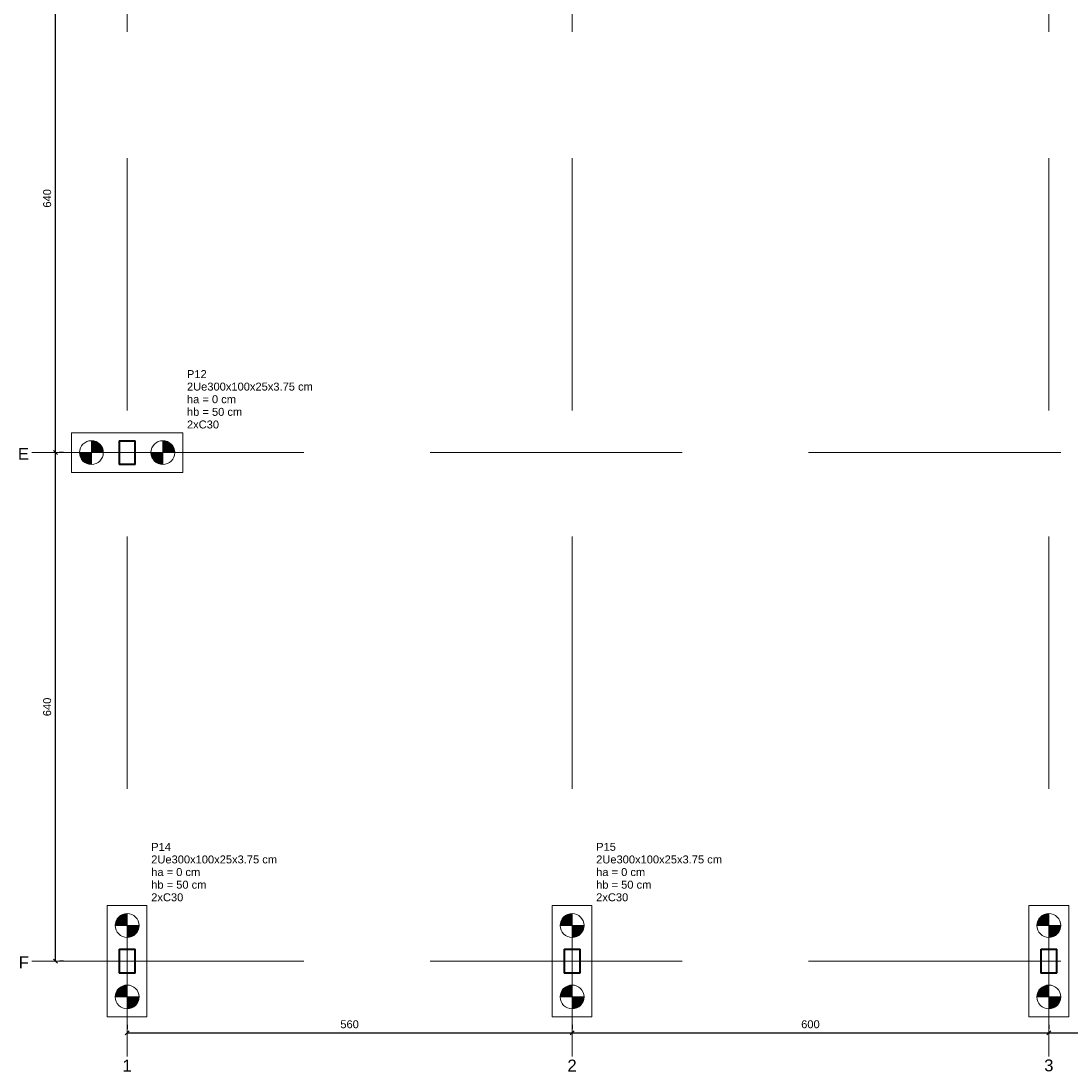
# Model space of a CAD drawing. Header units: millimetres. Extents: x 10789 to 19217, y 2620 to 5346.
# Tile 9 of 49: x 10933 to 10959, y 2840 to 2866. Entities that reach past the tile are written whole.
import ezdxf

# ---------------------------------------------------------------- set-up
doc = ezdxf.new("R2010")
doc.units = ezdxf.units.MM
doc.linetypes.add('DASHED2', pattern=[9.525, 6.35, -3.175])
doc.linetypes.add('DOT2', pattern=[3.175, 0, -3.175])
for name, color, linetype, lineweight in [('LC-Cotas', 4, 'Continuous', 5), ('LC-Eixos', 5, 'DASHED2', 5), ('LC-Estacas dos blocos', 252, 'Continuous', 5), ('LC-Hachuras dos pilares', 8, 'Continuous', 5), ('LC-Seção das fundações', 7, 'Continuous', 5), ('LC-Seção dos pilares', 4, 'Continuous', 30), ('LC-Textos', 7, 'Continuous', 20)]:
    doc.layers.add(name, color=color, linetype=linetype, lineweight=lineweight)
doc.styles.add('Arial', font='arial.ttf')
doc.styles.get("Standard").update_dxf_attribs({"font": 'arial.ttf'})
doc.dimstyles.new('UM_50.000000', dxfattribs={"dimtxt": 0.18, "dimasz": 0.2, "dimexe": 0.2, "dimexo": 0.5, "dimgap": 0, "dimtad": 1, "dimtih": 1, "dimtoh": 1, "dimlfac": 50, "dimzin": 0, "dimdsep": 46, "dimtxsty": 'Standard', "dimcen": 0.09, "dimdle": 0.2, "dimclrd": 256, "dimclre": 256, "dimclrt": 7, "dimazin": 0, "dimtfac": 1, "dimtofl": 0, "dimtmove": 0, "dimatfit": 3, "dimfxl": 1, "dimtolj": 1, "dimtzin": 0, "dimarcsym": 0})
pattern_1 = [(135, (10935.19719, 2842.63501), (-0.08838835, -0.08838835), [])]

# ---------------------------------------------------------------- blocks, each defined once
blk = doc.blocks.new('_Oblique')
at = {"color": 0, "linetype": 'ByBlock', "lineweight": -2}
blk.add_line((-0.5, -0.5), (0.5, 0.5), dxfattribs=at)
blk = doc.blocks.new('*D34')
at = {"layer": 'Defpoints', "color": 0, "transparency": 16777216}
for p in [(10933.397, 2855.435), (10933.397, 2855.435), (10933.397, 2842.635)]:
    blk.add_point(p, dxfattribs=at)
at = {"layer": 'LC-Cotas', "lineweight": -2, "transparency": 16777216}
for p, q in [((10933.397, 2842.625), (10933.397, 2855.445)), ((10933.597, 2855.435), (10933.497, 2855.435)), ((10933.597, 2842.635), (10933.497, 2842.635))]:
    blk.add_line(p, q, dxfattribs=at)
at = {"layer": 'LC-Cotas', "lineweight": -2, "transparency": 16777216, "xscale": 0.1, "yscale": 0.1, "zscale": 0.1}
for p, rotation in [((10933.397, 2855.435), 90), ((10933.397, 2842.635), 270)]:
    blk.add_blockref('_Oblique', p, dxfattribs=dict(at, rotation=rotation))
at = {"layer": 'LC-Cotas', "color": 7, "transparency": 16777216, "insert": (10933.185, 2849.035), "char_height": 0.2, "attachment_point": 5, "rotation": 90, "style": 'Arial'}
blk.add_mtext('\\A1;640', dxfattribs=at)
blk = doc.blocks.new('*D35')
at = {"layer": 'Defpoints', "color": 0, "transparency": 16777216}
for p in [(10933.397, 2868.235), (10933.397, 2868.235), (10933.397, 2855.435)]:
    blk.add_point(p, dxfattribs=at)
at = {"layer": 'LC-Cotas', "lineweight": -2, "transparency": 16777216}
for p, q in [((10933.397, 2855.425), (10933.397, 2868.245)), ((10933.597, 2868.235), (10933.497, 2868.235)), ((10933.597, 2855.435), (10933.497, 2855.435))]:
    blk.add_line(p, q, dxfattribs=at)
at = {"layer": 'LC-Cotas', "lineweight": -2, "transparency": 16777216, "xscale": 0.1, "yscale": 0.1, "zscale": 0.1}
for p, rotation in [((10933.397, 2868.235), 90), ((10933.397, 2855.435), 270)]:
    blk.add_blockref('_Oblique', p, dxfattribs=dict(at, rotation=rotation))
at = {"layer": 'LC-Cotas', "color": 7, "transparency": 16777216, "insert": (10933.185, 2861.835), "char_height": 0.2, "attachment_point": 5, "rotation": 90, "style": 'Arial'}
blk.add_mtext('\\A1;640', dxfattribs=at)
blk = doc.blocks.new('*D39')
at = {"layer": 'Defpoints', "color": 0, "transparency": 16777216}
for p in [(10935.197, 2840.835), (10946.397, 2840.835), (10946.397, 2840.835)]:
    blk.add_point(p, dxfattribs=at)
at = {"layer": 'LC-Cotas', "lineweight": -2, "transparency": 16777216}
for p, q in [((10935.197, 2841.035), (10935.197, 2840.935)), ((10946.397, 2841.035), (10946.397, 2840.935)), ((10935.187, 2840.835), (10946.407, 2840.835))]:
    blk.add_line(p, q, dxfattribs=at)
at = {"layer": 'LC-Cotas', "lineweight": -2, "transparency": 16777216, "xscale": 0.1, "yscale": 0.1, "zscale": 0.1, "rotation": 180}
blk.add_blockref('_Oblique', (10935.197, 2840.835), dxfattribs=at)
at = {"layer": 'LC-Cotas', "lineweight": -2, "transparency": 16777216, "xscale": 0.1, "yscale": 0.1, "zscale": 0.1}
blk.add_blockref('_Oblique', (10946.397, 2840.835), dxfattribs=at)
at = {"layer": 'LC-Cotas', "color": 7, "transparency": 16777216, "insert": (10940.797, 2841.047), "char_height": 0.2, "attachment_point": 5, "rotation": 0.0057, "style": 'Arial'}
blk.add_mtext('\\A1;560', dxfattribs=at)
blk = doc.blocks.new('*D40')
at = {"layer": 'Defpoints', "color": 0, "transparency": 16777216}
for p in [(10946.397, 2840.835), (10958.397, 2840.835), (10958.397, 2840.835)]:
    blk.add_point(p, dxfattribs=at)
at = {"layer": 'LC-Cotas', "lineweight": -2, "transparency": 16777216}
for p, q in [((10946.397, 2841.035), (10946.397, 2840.935)), ((10958.397, 2841.035), (10958.397, 2840.935)), ((10946.387, 2840.835), (10958.407, 2840.835))]:
    blk.add_line(p, q, dxfattribs=at)
at = {"layer": 'LC-Cotas', "lineweight": -2, "transparency": 16777216, "xscale": 0.1, "yscale": 0.1, "zscale": 0.1, "rotation": 180}
blk.add_blockref('_Oblique', (10946.397, 2840.835), dxfattribs=at)
at = {"layer": 'LC-Cotas', "lineweight": -2, "transparency": 16777216, "xscale": 0.1, "yscale": 0.1, "zscale": 0.1}
blk.add_blockref('_Oblique', (10958.397, 2840.835), dxfattribs=at)
at = {"layer": 'LC-Cotas', "color": 7, "transparency": 16777216, "insert": (10952.397, 2841.047), "char_height": 0.2, "attachment_point": 5, "rotation": 0.0057, "style": 'Arial'}
blk.add_mtext('\\A1;600', dxfattribs=at)
blk = doc.blocks.new('*D41')
at = {"layer": 'Defpoints', "color": 0, "transparency": 16777216}
for p in [(10958.397, 2840.835), (10970.397, 2840.835), (10970.397, 2840.835)]:
    blk.add_point(p, dxfattribs=at)
at = {"layer": 'LC-Cotas', "lineweight": -2, "transparency": 16777216}
for p, q in [((10958.397, 2841.035), (10958.397, 2840.935)), ((10970.397, 2841.035), (10970.397, 2840.935)), ((10958.387, 2840.835), (10970.407, 2840.835))]:
    blk.add_line(p, q, dxfattribs=at)
at = {"layer": 'LC-Cotas', "lineweight": -2, "transparency": 16777216, "xscale": 0.1, "yscale": 0.1, "zscale": 0.1, "rotation": 180}
blk.add_blockref('_Oblique', (10958.397, 2840.835), dxfattribs=at)
at = {"layer": 'LC-Cotas', "lineweight": -2, "transparency": 16777216, "xscale": 0.1, "yscale": 0.1, "zscale": 0.1}
blk.add_blockref('_Oblique', (10970.397, 2840.835), dxfattribs=at)
at = {"layer": 'LC-Cotas', "color": 7, "transparency": 16777216, "insert": (10964.397, 2841.047), "char_height": 0.2, "attachment_point": 5, "rotation": 0.0057, "style": 'Arial'}
blk.add_mtext('\\A1;600', dxfattribs=at)

msp = doc.modelspace()

# ---------------------------------------------------------------- hatches: boundary and pattern name
at = {"layer": 'LC-Estacas dos blocos', "linetype": 'Continuous'}
for points in [[(10934.58696, 2855.51266), (10934.55699, 2855.58501), (10934.50932, 2855.64715), (10934.44719, 2855.69482), (10934.37483, 2855.72479), (10934.29719, 2855.73501), (10934.29719, 2855.43501), (10934.59719, 2855.43501), (10934.58696, 2855.51266)], [(10936.38696, 2855.51266), (10936.35699, 2855.58501), (10936.30932, 2855.64715), (10936.24719, 2855.69482), (10936.17483, 2855.72479), (10936.09719, 2855.73501), (10936.09719, 2855.43501), (10936.39719, 2855.43501), (10936.38696, 2855.51266)], [(10934.21954, 2855.14524), (10934.29719, 2855.13501), (10934.29719, 2855.43501), (10933.99719, 2855.43501), (10934.00741, 2855.35737), (10934.03738, 2855.28501), (10934.08505, 2855.22288), (10934.14719, 2855.17521), (10934.21954, 2855.14524)], [(10936.01954, 2855.14524), (10936.09719, 2855.13501), (10936.09719, 2855.43501), (10935.79719, 2855.43501), (10935.80741, 2855.35737), (10935.83738, 2855.28501), (10935.88505, 2855.22288), (10935.94719, 2855.17521), (10936.01954, 2855.14524)], [(10934.89719, 2843.53501), (10935.19719, 2843.53501), (10935.19719, 2843.83501), (10935.11954, 2843.82479), (10935.04719, 2843.79482), (10934.98505, 2843.74715), (10934.93738, 2843.68501), (10934.90741, 2843.61266), (10934.89719, 2843.53501)], [(10946.09719, 2843.53501), (10946.39719, 2843.53501), (10946.39719, 2843.83501), (10946.31954, 2843.82479), (10946.24719, 2843.79482), (10946.18505, 2843.74715), (10946.13738, 2843.68501), (10946.10741, 2843.61266), (10946.09719, 2843.53501)], [(10958.09719, 2843.53501), (10958.39719, 2843.53501), (10958.39719, 2843.83501), (10958.31954, 2843.82479), (10958.24719, 2843.79482), (10958.18505, 2843.74715), (10958.13738, 2843.68501), (10958.10741, 2843.61266), (10958.09719, 2843.53501)], [(10935.34719, 2843.27521), (10935.40932, 2843.32288), (10935.45699, 2843.38501), (10935.48696, 2843.45737), (10935.49719, 2843.53501), (10935.19719, 2843.53501), (10935.19719, 2843.23501), (10935.27483, 2843.24524), (10935.34719, 2843.27521)], [(10946.54719, 2843.27521), (10946.60932, 2843.32288), (10946.65699, 2843.38501), (10946.68696, 2843.45737), (10946.69719, 2843.53501), (10946.39719, 2843.53501), (10946.39719, 2843.23501), (10946.47483, 2843.24524), (10946.54719, 2843.27521)], [(10958.60932, 2843.32288), (10958.65699, 2843.38501), (10958.68696, 2843.45737), (10958.69719, 2843.53501), (10958.39719, 2843.53501), (10958.39719, 2843.23501), (10958.47483, 2843.24524), (10958.54719, 2843.27521), (10958.60932, 2843.32288)], [(10934.89719, 2841.73501), (10935.19719, 2841.73501), (10935.19719, 2842.03501), (10935.11954, 2842.02479), (10935.04719, 2841.99482), (10934.98505, 2841.94715), (10934.93738, 2841.88501), (10934.90741, 2841.81266), (10934.89719, 2841.73501)], [(10946.09719, 2841.73501), (10946.39719, 2841.73501), (10946.39719, 2842.03501), (10946.31954, 2842.02479), (10946.24719, 2841.99482), (10946.18505, 2841.94715), (10946.13738, 2841.88501), (10946.10741, 2841.81266), (10946.09719, 2841.73501)], [(10958.09719, 2841.73501), (10958.39719, 2841.73501), (10958.39719, 2842.03501), (10958.31954, 2842.02479), (10958.24719, 2841.99482), (10958.18505, 2841.94715), (10958.13738, 2841.88501), (10958.10741, 2841.81266), (10958.09719, 2841.73501)], [(10935.34719, 2841.47521), (10935.40932, 2841.52288), (10935.45699, 2841.58501), (10935.48696, 2841.65737), (10935.49719, 2841.73501), (10935.19719, 2841.73501), (10935.19719, 2841.43501), (10935.27483, 2841.44524), (10935.34719, 2841.47521)], [(10946.54719, 2841.47521), (10946.60932, 2841.52288), (10946.65699, 2841.58501), (10946.68696, 2841.65737), (10946.69719, 2841.73501), (10946.39719, 2841.73501), (10946.39719, 2841.43501), (10946.47483, 2841.44524), (10946.54719, 2841.47521)], [(10958.60932, 2841.52288), (10958.65699, 2841.58501), (10958.68696, 2841.65737), (10958.69719, 2841.73501), (10958.39719, 2841.73501), (10958.39719, 2841.43501), (10958.47483, 2841.44524), (10958.54719, 2841.47521), (10958.60932, 2841.52288)]]:
    msp.add_hatch(color=256, dxfattribs=at).paths.add_polyline_path(points)
at = {"layer": 'LC-Hachuras dos pilares', "linetype": 'Continuous'}
h = msp.add_hatch(dxfattribs=at)
h.set_pattern_fill('ANSI31', color=256, angle=90, style=0)
h.set_pattern_definition(pattern_1)
h.paths.add_polyline_path([(10935.38969, 2855.73501), (10935.39086, 2855.73492), (10935.392, 2855.73465), (10935.39309, 2855.7342), (10935.39409, 2855.73358), (10935.39499, 2855.73282), (10935.39575, 2855.73192), (10935.39637, 2855.73092), (10935.39682, 2855.72983), (10935.39709, 2855.72869), (10935.39719, 2855.72751), (10935.39719, 2855.14251), (10935.39709, 2855.14134), (10935.39682, 2855.1402), (10935.39637, 2855.13911), (10935.39575, 2855.1381), (10935.39499, 2855.13721), (10935.39409, 2855.13645), (10935.39309, 2855.13583), (10935.392, 2855.13538), (10935.39086, 2855.13511), (10935.38969, 2855.13501), (10935.00469, 2855.13501), (10935.00351, 2855.13511), (10935.00237, 2855.13538), (10935.00128, 2855.13583), (10935.00028, 2855.13645), (10934.99938, 2855.13721), (10934.99862, 2855.1381), (10934.998, 2855.13911), (10934.99755, 2855.1402), (10934.99728, 2855.14134), (10934.99719, 2855.14251), (10934.99719, 2855.72751), (10934.99728, 2855.72869), (10934.99755, 2855.72983), (10934.998, 2855.73092), (10934.99862, 2855.73192), (10934.99938, 2855.73282), (10935.00028, 2855.73358), (10935.00128, 2855.7342), (10935.00237, 2855.73465), (10935.00351, 2855.73492), (10935.00469, 2855.73501), (10935.38969, 2855.73501)])
h.paths.add_polyline_path([(10935.38219, 2855.72751), (10935.38336, 2855.72742), (10935.3845, 2855.72715), (10935.38559, 2855.7267), (10935.38659, 2855.72608), (10935.38749, 2855.72532), (10935.38825, 2855.72442), (10935.38887, 2855.72342), (10935.38932, 2855.72233), (10935.38959, 2855.72119), (10935.38969, 2855.72001), (10935.38969, 2855.15001), (10935.38959, 2855.14884), (10935.38932, 2855.1477), (10935.38887, 2855.14661), (10935.38825, 2855.1456), (10935.38749, 2855.14471), (10935.38659, 2855.14395), (10935.38559, 2855.14333), (10935.3845, 2855.14288), (10935.38336, 2855.14261), (10935.38219, 2855.14251), (10935.01219, 2855.14251), (10935.01101, 2855.14261), (10935.00987, 2855.14288), (10935.00878, 2855.14333), (10935.00778, 2855.14395), (10935.00688, 2855.14471), (10935.00612, 2855.1456), (10935.0055, 2855.14661), (10935.00505, 2855.1477), (10935.00478, 2855.14884), (10935.00469, 2855.15001), (10935.00469, 2855.72001), (10935.00478, 2855.72119), (10935.00505, 2855.72233), (10935.0055, 2855.72342), (10935.00612, 2855.72442), (10935.00688, 2855.72532), (10935.00778, 2855.72608), (10935.00878, 2855.7267), (10935.00987, 2855.72715), (10935.01101, 2855.72742), (10935.01219, 2855.72751), (10935.38219, 2855.72751)], flags=0)
h = msp.add_hatch(dxfattribs=at)
h.set_pattern_fill('ANSI31', color=256, angle=90, style=0)
h.set_pattern_definition(pattern_1)
h.paths.add_polyline_path([(10935.38969, 2842.93501), (10935.39086, 2842.93492), (10935.392, 2842.93465), (10935.39309, 2842.9342), (10935.39409, 2842.93358), (10935.39499, 2842.93282), (10935.39575, 2842.93192), (10935.39637, 2842.93092), (10935.39682, 2842.92983), (10935.39709, 2842.92869), (10935.39719, 2842.92751), (10935.39719, 2842.34251), (10935.39709, 2842.34134), (10935.39682, 2842.3402), (10935.39637, 2842.33911), (10935.39575, 2842.3381), (10935.39499, 2842.33721), (10935.39409, 2842.33645), (10935.39309, 2842.33583), (10935.392, 2842.33538), (10935.39086, 2842.33511), (10935.38969, 2842.33501), (10935.00469, 2842.33501), (10935.00351, 2842.33511), (10935.00237, 2842.33538), (10935.00128, 2842.33583), (10935.00028, 2842.33645), (10934.99938, 2842.33721), (10934.99862, 2842.3381), (10934.998, 2842.33911), (10934.99755, 2842.3402), (10934.99728, 2842.34134), (10934.99719, 2842.34251), (10934.99719, 2842.92751), (10934.99728, 2842.92869), (10934.99755, 2842.92983), (10934.998, 2842.93092), (10934.99862, 2842.93192), (10934.99938, 2842.93282), (10935.00028, 2842.93358), (10935.00128, 2842.9342), (10935.00237, 2842.93465), (10935.00351, 2842.93492), (10935.00469, 2842.93501), (10935.38969, 2842.93501)])
h.paths.add_polyline_path([(10935.38219, 2842.92751), (10935.38336, 2842.92742), (10935.3845, 2842.92715), (10935.38559, 2842.9267), (10935.38659, 2842.92608), (10935.38749, 2842.92532), (10935.38825, 2842.92442), (10935.38887, 2842.92342), (10935.38932, 2842.92233), (10935.38959, 2842.92119), (10935.38969, 2842.92001), (10935.38969, 2842.35001), (10935.38959, 2842.34884), (10935.38932, 2842.3477), (10935.38887, 2842.34661), (10935.38825, 2842.3456), (10935.38749, 2842.34471), (10935.38659, 2842.34395), (10935.38559, 2842.34333), (10935.3845, 2842.34288), (10935.38336, 2842.34261), (10935.38219, 2842.34251), (10935.01219, 2842.34251), (10935.01101, 2842.34261), (10935.00987, 2842.34288), (10935.00878, 2842.34333), (10935.00778, 2842.34395), (10935.00688, 2842.34471), (10935.00612, 2842.3456), (10935.0055, 2842.34661), (10935.00505, 2842.3477), (10935.00478, 2842.34884), (10935.00469, 2842.35001), (10935.00469, 2842.92001), (10935.00478, 2842.92119), (10935.00505, 2842.92233), (10935.0055, 2842.92342), (10935.00612, 2842.92442), (10935.00688, 2842.92532), (10935.00778, 2842.92608), (10935.00878, 2842.9267), (10935.00987, 2842.92715), (10935.01101, 2842.92742), (10935.01219, 2842.92751), (10935.38219, 2842.92751)], flags=0)
h = msp.add_hatch(dxfattribs=at)
h.set_pattern_fill('ANSI31', color=256, angle=90, style=0)
h.set_pattern_definition(pattern_1)
h.paths.add_polyline_path([(10946.58969, 2842.93501), (10946.59086, 2842.93492), (10946.592, 2842.93465), (10946.59309, 2842.9342), (10946.59409, 2842.93358), (10946.59499, 2842.93282), (10946.59575, 2842.93192), (10946.59637, 2842.93092), (10946.59682, 2842.92983), (10946.59709, 2842.92869), (10946.59719, 2842.92751), (10946.59719, 2842.34251), (10946.59709, 2842.34134), (10946.59682, 2842.3402), (10946.59637, 2842.33911), (10946.59575, 2842.3381), (10946.59499, 2842.33721), (10946.59409, 2842.33645), (10946.59309, 2842.33583), (10946.592, 2842.33538), (10946.59086, 2842.33511), (10946.58969, 2842.33501), (10946.20469, 2842.33501), (10946.20351, 2842.33511), (10946.20237, 2842.33538), (10946.20128, 2842.33583), (10946.20028, 2842.33645), (10946.19938, 2842.33721), (10946.19862, 2842.3381), (10946.198, 2842.33911), (10946.19755, 2842.3402), (10946.19728, 2842.34134), (10946.19719, 2842.34251), (10946.19719, 2842.92751), (10946.19728, 2842.92869), (10946.19755, 2842.92983), (10946.198, 2842.93092), (10946.19862, 2842.93192), (10946.19938, 2842.93282), (10946.20028, 2842.93358), (10946.20128, 2842.9342), (10946.20237, 2842.93465), (10946.20351, 2842.93492), (10946.20469, 2842.93501), (10946.58969, 2842.93501)])
h.paths.add_polyline_path([(10946.58219, 2842.92751), (10946.58336, 2842.92742), (10946.5845, 2842.92715), (10946.58559, 2842.9267), (10946.58659, 2842.92608), (10946.58749, 2842.92532), (10946.58825, 2842.92442), (10946.58887, 2842.92342), (10946.58932, 2842.92233), (10946.58959, 2842.92119), (10946.58969, 2842.92001), (10946.58969, 2842.35001), (10946.58959, 2842.34884), (10946.58932, 2842.3477), (10946.58887, 2842.34661), (10946.58825, 2842.3456), (10946.58749, 2842.34471), (10946.58659, 2842.34395), (10946.58559, 2842.34333), (10946.5845, 2842.34288), (10946.58336, 2842.34261), (10946.58219, 2842.34251), (10946.21219, 2842.34251), (10946.21101, 2842.34261), (10946.20987, 2842.34288), (10946.20878, 2842.34333), (10946.20778, 2842.34395), (10946.20688, 2842.34471), (10946.20612, 2842.3456), (10946.2055, 2842.34661), (10946.20505, 2842.3477), (10946.20478, 2842.34884), (10946.20469, 2842.35001), (10946.20469, 2842.92001), (10946.20478, 2842.92119), (10946.20505, 2842.92233), (10946.2055, 2842.92342), (10946.20612, 2842.92442), (10946.20688, 2842.92532), (10946.20778, 2842.92608), (10946.20878, 2842.9267), (10946.20987, 2842.92715), (10946.21101, 2842.92742), (10946.21219, 2842.92751), (10946.58219, 2842.92751)], flags=0)
h = msp.add_hatch(dxfattribs=at)
h.set_pattern_fill('ANSI31', color=256, angle=90, style=0)
h.set_pattern_definition(pattern_1)
h.paths.add_polyline_path([(10958.58969, 2842.93501), (10958.59086, 2842.93492), (10958.592, 2842.93465), (10958.59309, 2842.9342), (10958.59409, 2842.93358), (10958.59499, 2842.93282), (10958.59575, 2842.93192), (10958.59637, 2842.93092), (10958.59682, 2842.92983), (10958.59709, 2842.92869), (10958.59719, 2842.92751), (10958.59719, 2842.34251), (10958.59709, 2842.34134), (10958.59682, 2842.3402), (10958.59637, 2842.33911), (10958.59575, 2842.3381), (10958.59499, 2842.33721), (10958.59409, 2842.33645), (10958.59309, 2842.33583), (10958.592, 2842.33538), (10958.59086, 2842.33511), (10958.58969, 2842.33501), (10958.20469, 2842.33501), (10958.20351, 2842.33511), (10958.20237, 2842.33538), (10958.20128, 2842.33583), (10958.20028, 2842.33645), (10958.19938, 2842.33721), (10958.19862, 2842.3381), (10958.198, 2842.33911), (10958.19755, 2842.3402), (10958.19728, 2842.34134), (10958.19719, 2842.34251), (10958.19719, 2842.92751), (10958.19728, 2842.92869), (10958.19755, 2842.92983), (10958.198, 2842.93092), (10958.19862, 2842.93192), (10958.19938, 2842.93282), (10958.20028, 2842.93358), (10958.20128, 2842.9342), (10958.20237, 2842.93465), (10958.20351, 2842.93492), (10958.20469, 2842.93501), (10958.58969, 2842.93501)])
h.paths.add_polyline_path([(10958.58219, 2842.92751), (10958.58336, 2842.92742), (10958.5845, 2842.92715), (10958.58559, 2842.9267), (10958.58659, 2842.92608), (10958.58749, 2842.92532), (10958.58825, 2842.92442), (10958.58887, 2842.92342), (10958.58932, 2842.92233), (10958.58959, 2842.92119), (10958.58969, 2842.92001), (10958.58969, 2842.35001), (10958.58959, 2842.34884), (10958.58932, 2842.3477), (10958.58887, 2842.34661), (10958.58825, 2842.3456), (10958.58749, 2842.34471), (10958.58659, 2842.34395), (10958.58559, 2842.34333), (10958.5845, 2842.34288), (10958.58336, 2842.34261), (10958.58219, 2842.34251), (10958.21219, 2842.34251), (10958.21101, 2842.34261), (10958.20987, 2842.34288), (10958.20878, 2842.34333), (10958.20778, 2842.34395), (10958.20688, 2842.34471), (10958.20612, 2842.3456), (10958.2055, 2842.34661), (10958.20505, 2842.3477), (10958.20478, 2842.34884), (10958.20469, 2842.35001), (10958.20469, 2842.92001), (10958.20478, 2842.92119), (10958.20505, 2842.92233), (10958.2055, 2842.92342), (10958.20612, 2842.92442), (10958.20688, 2842.92532), (10958.20778, 2842.92608), (10958.20878, 2842.9267), (10958.20987, 2842.92715), (10958.21101, 2842.92742), (10958.21219, 2842.92751), (10958.58219, 2842.92751)], flags=0)

# ---------------------------------------------------------------- linework, layer by layer
at = {"layer": 'LC-Eixos'}
for p, q in [((10935.19719, 2891.42351), (10935.19719, 2840.73501)), ((10946.39719, 2891.42351), (10946.39719, 2840.73501)), ((10958.39719, 2891.42351), (10958.39719, 2840.73501)), ((10932.79719, 2855.43501), (10933.29719, 2855.43501)), ((10933.29719, 2855.43501), (10986.96721, 2855.43501)), ((10932.79719, 2842.63501), (10933.29719, 2842.63501)), ((10933.29719, 2842.63501), (10986.96721, 2842.63501)), ((10935.19719, 2840.23501), (10935.19719, 2840.73501)), ((10946.39719, 2840.23501), (10946.39719, 2840.73501)), ((10958.39719, 2840.23501), (10958.39719, 2840.73501))]:
    msp.add_line(p, q, dxfattribs=at)
at = {"layer": 'LC-Estacas dos blocos'}
for p, q in [((10934.29719, 2855.13501), (10934.29719, 2855.73501)), ((10936.09719, 2855.13501), (10936.09719, 2855.73501)), ((10933.99719, 2855.43501), (10934.59719, 2855.43501)), ((10935.79719, 2855.43501), (10936.39719, 2855.43501)), ((10935.19719, 2843.23501), (10935.19719, 2843.83501)), ((10946.39719, 2843.23501), (10946.39719, 2843.83501)), ((10958.39719, 2843.23501), (10958.39719, 2843.83501)), ((10935.49719, 2843.53501), (10934.89719, 2843.53501)), ((10946.69719, 2843.53501), (10946.09719, 2843.53501)), ((10958.69719, 2843.53501), (10958.09719, 2843.53501)), ((10935.19719, 2841.43501), (10935.19719, 2842.03501)), ((10946.39719, 2841.43501), (10946.39719, 2842.03501)), ((10958.39719, 2841.43501), (10958.39719, 2842.03501)), ((10935.49719, 2841.73501), (10934.89719, 2841.73501)), ((10946.69719, 2841.73501), (10946.09719, 2841.73501)), ((10958.69719, 2841.73501), (10958.09719, 2841.73501))]:
    msp.add_line(p, q, dxfattribs=at)
for centre in [(10934.29719, 2855.43501), (10936.09719, 2855.43501), (10935.19719, 2843.53501), (10946.39719, 2843.53501), (10958.39719, 2843.53501), (10935.19719, 2841.73501), (10946.39719, 2841.73501), (10958.39719, 2841.73501)]:
    msp.add_circle(centre, 0.3, dxfattribs=at)
at = {"layer": 'LC-Seção das fundações'}
for points in [[(10933.79719, 2855.93501), (10933.79719, 2854.93501), (10936.59719, 2854.93501), (10936.59719, 2855.93501), (10933.79719, 2855.93501)], [(10934.69719, 2841.23501), (10935.69719, 2841.23501), (10935.69719, 2844.03501), (10934.69719, 2844.03501), (10934.69719, 2841.23501)], [(10945.89719, 2841.23501), (10946.89719, 2841.23501), (10946.89719, 2844.03501), (10945.89719, 2844.03501), (10945.89719, 2841.23501)], [(10957.89719, 2841.23501), (10958.89719, 2841.23501), (10958.89719, 2844.03501), (10957.89719, 2844.03501), (10957.89719, 2841.23501)]]:
    msp.add_lwpolyline(points, close=True, dxfattribs=at)
at = {"layer": 'LC-Seção dos pilares'}
for points in [[(10935.38969, 2855.73501), (10935.39086, 2855.73492), (10935.392, 2855.73465), (10935.39309, 2855.7342), (10935.39409, 2855.73358), (10935.39499, 2855.73282), (10935.39575, 2855.73192), (10935.39637, 2855.73092), (10935.39682, 2855.72983), (10935.39709, 2855.72869), (10935.39719, 2855.72751), (10935.39719, 2855.14251), (10935.39709, 2855.14134), (10935.39682, 2855.1402), (10935.39637, 2855.13911), (10935.39575, 2855.1381), (10935.39499, 2855.13721), (10935.39409, 2855.13645), (10935.39309, 2855.13583), (10935.392, 2855.13538), (10935.39086, 2855.13511), (10935.38969, 2855.13501), (10935.00469, 2855.13501), (10935.00351, 2855.13511), (10935.00237, 2855.13538), (10935.00128, 2855.13583), (10935.00028, 2855.13645), (10934.99938, 2855.13721), (10934.99862, 2855.1381), (10934.998, 2855.13911), (10934.99755, 2855.1402), (10934.99728, 2855.14134), (10934.99719, 2855.14251), (10934.99719, 2855.72751), (10934.99728, 2855.72869), (10934.99755, 2855.72983), (10934.998, 2855.73092), (10934.99862, 2855.73192), (10934.99938, 2855.73282), (10935.00028, 2855.73358), (10935.00128, 2855.7342), (10935.00237, 2855.73465), (10935.00351, 2855.73492), (10935.00469, 2855.73501), (10935.38969, 2855.73501)], [(10935.38219, 2855.72751), (10935.38336, 2855.72742), (10935.3845, 2855.72715), (10935.38559, 2855.7267), (10935.38659, 2855.72608), (10935.38749, 2855.72532), (10935.38825, 2855.72442), (10935.38887, 2855.72342), (10935.38932, 2855.72233), (10935.38959, 2855.72119), (10935.38969, 2855.72001), (10935.38969, 2855.15001), (10935.38959, 2855.14884), (10935.38932, 2855.1477), (10935.38887, 2855.14661), (10935.38825, 2855.1456), (10935.38749, 2855.14471), (10935.38659, 2855.14395), (10935.38559, 2855.14333), (10935.3845, 2855.14288), (10935.38336, 2855.14261), (10935.38219, 2855.14251), (10935.01219, 2855.14251), (10935.01101, 2855.14261), (10935.00987, 2855.14288), (10935.00878, 2855.14333), (10935.00778, 2855.14395), (10935.00688, 2855.14471), (10935.00612, 2855.1456), (10935.0055, 2855.14661), (10935.00505, 2855.1477), (10935.00478, 2855.14884), (10935.00469, 2855.15001), (10935.00469, 2855.72001), (10935.00478, 2855.72119), (10935.00505, 2855.72233), (10935.0055, 2855.72342), (10935.00612, 2855.72442), (10935.00688, 2855.72532), (10935.00778, 2855.72608), (10935.00878, 2855.7267), (10935.00987, 2855.72715), (10935.01101, 2855.72742), (10935.01219, 2855.72751), (10935.38219, 2855.72751)], [(10935.38969, 2842.93501), (10935.39086, 2842.93492), (10935.392, 2842.93465), (10935.39309, 2842.9342), (10935.39409, 2842.93358), (10935.39499, 2842.93282), (10935.39575, 2842.93192), (10935.39637, 2842.93092), (10935.39682, 2842.92983), (10935.39709, 2842.92869), (10935.39719, 2842.92751), (10935.39719, 2842.34251), (10935.39709, 2842.34134), (10935.39682, 2842.3402), (10935.39637, 2842.33911), (10935.39575, 2842.3381), (10935.39499, 2842.33721), (10935.39409, 2842.33645), (10935.39309, 2842.33583), (10935.392, 2842.33538), (10935.39086, 2842.33511), (10935.38969, 2842.33501), (10935.00469, 2842.33501), (10935.00351, 2842.33511), (10935.00237, 2842.33538), (10935.00128, 2842.33583), (10935.00028, 2842.33645), (10934.99938, 2842.33721), (10934.99862, 2842.3381), (10934.998, 2842.33911), (10934.99755, 2842.3402), (10934.99728, 2842.34134), (10934.99719, 2842.34251), (10934.99719, 2842.92751), (10934.99728, 2842.92869), (10934.99755, 2842.92983), (10934.998, 2842.93092), (10934.99862, 2842.93192), (10934.99938, 2842.93282), (10935.00028, 2842.93358), (10935.00128, 2842.9342), (10935.00237, 2842.93465), (10935.00351, 2842.93492), (10935.00469, 2842.93501), (10935.38969, 2842.93501)], [(10935.38219, 2842.92751), (10935.38336, 2842.92742), (10935.3845, 2842.92715), (10935.38559, 2842.9267), (10935.38659, 2842.92608), (10935.38749, 2842.92532), (10935.38825, 2842.92442), (10935.38887, 2842.92342), (10935.38932, 2842.92233), (10935.38959, 2842.92119), (10935.38969, 2842.92001), (10935.38969, 2842.35001), (10935.38959, 2842.34884), (10935.38932, 2842.3477), (10935.38887, 2842.34661), (10935.38825, 2842.3456), (10935.38749, 2842.34471), (10935.38659, 2842.34395), (10935.38559, 2842.34333), (10935.3845, 2842.34288), (10935.38336, 2842.34261), (10935.38219, 2842.34251), (10935.01219, 2842.34251), (10935.01101, 2842.34261), (10935.00987, 2842.34288), (10935.00878, 2842.34333), (10935.00778, 2842.34395), (10935.00688, 2842.34471), (10935.00612, 2842.3456), (10935.0055, 2842.34661), (10935.00505, 2842.3477), (10935.00478, 2842.34884), (10935.00469, 2842.35001), (10935.00469, 2842.92001), (10935.00478, 2842.92119), (10935.00505, 2842.92233), (10935.0055, 2842.92342), (10935.00612, 2842.92442), (10935.00688, 2842.92532), (10935.00778, 2842.92608), (10935.00878, 2842.9267), (10935.00987, 2842.92715), (10935.01101, 2842.92742), (10935.01219, 2842.92751), (10935.38219, 2842.92751)], [(10946.58969, 2842.93501), (10946.59086, 2842.93492), (10946.592, 2842.93465), (10946.59309, 2842.9342), (10946.59409, 2842.93358), (10946.59499, 2842.93282), (10946.59575, 2842.93192), (10946.59637, 2842.93092), (10946.59682, 2842.92983), (10946.59709, 2842.92869), (10946.59719, 2842.92751), (10946.59719, 2842.34251), (10946.59709, 2842.34134), (10946.59682, 2842.3402), (10946.59637, 2842.33911), (10946.59575, 2842.3381), (10946.59499, 2842.33721), (10946.59409, 2842.33645), (10946.59309, 2842.33583), (10946.592, 2842.33538), (10946.59086, 2842.33511), (10946.58969, 2842.33501), (10946.20469, 2842.33501), (10946.20351, 2842.33511), (10946.20237, 2842.33538), (10946.20128, 2842.33583), (10946.20028, 2842.33645), (10946.19938, 2842.33721), (10946.19862, 2842.3381), (10946.198, 2842.33911), (10946.19755, 2842.3402), (10946.19728, 2842.34134), (10946.19719, 2842.34251), (10946.19719, 2842.92751), (10946.19728, 2842.92869), (10946.19755, 2842.92983), (10946.198, 2842.93092), (10946.19862, 2842.93192), (10946.19938, 2842.93282), (10946.20028, 2842.93358), (10946.20128, 2842.9342), (10946.20237, 2842.93465), (10946.20351, 2842.93492), (10946.20469, 2842.93501), (10946.58969, 2842.93501)], [(10946.58219, 2842.92751), (10946.58336, 2842.92742), (10946.5845, 2842.92715), (10946.58559, 2842.9267), (10946.58659, 2842.92608), (10946.58749, 2842.92532), (10946.58825, 2842.92442), (10946.58887, 2842.92342), (10946.58932, 2842.92233), (10946.58959, 2842.92119), (10946.58969, 2842.92001), (10946.58969, 2842.35001), (10946.58959, 2842.34884), (10946.58932, 2842.3477), (10946.58887, 2842.34661), (10946.58825, 2842.3456), (10946.58749, 2842.34471), (10946.58659, 2842.34395), (10946.58559, 2842.34333), (10946.5845, 2842.34288), (10946.58336, 2842.34261), (10946.58219, 2842.34251), (10946.21219, 2842.34251), (10946.21101, 2842.34261), (10946.20987, 2842.34288), (10946.20878, 2842.34333), (10946.20778, 2842.34395), (10946.20688, 2842.34471), (10946.20612, 2842.3456), (10946.2055, 2842.34661), (10946.20505, 2842.3477), (10946.20478, 2842.34884), (10946.20469, 2842.35001), (10946.20469, 2842.92001), (10946.20478, 2842.92119), (10946.20505, 2842.92233), (10946.2055, 2842.92342), (10946.20612, 2842.92442), (10946.20688, 2842.92532), (10946.20778, 2842.92608), (10946.20878, 2842.9267), (10946.20987, 2842.92715), (10946.21101, 2842.92742), (10946.21219, 2842.92751), (10946.58219, 2842.92751)], [(10958.58969, 2842.93501), (10958.59086, 2842.93492), (10958.592, 2842.93465), (10958.59309, 2842.9342), (10958.59409, 2842.93358), (10958.59499, 2842.93282), (10958.59575, 2842.93192), (10958.59637, 2842.93092), (10958.59682, 2842.92983), (10958.59709, 2842.92869), (10958.59719, 2842.92751), (10958.59719, 2842.34251), (10958.59709, 2842.34134), (10958.59682, 2842.3402), (10958.59637, 2842.33911), (10958.59575, 2842.3381), (10958.59499, 2842.33721), (10958.59409, 2842.33645), (10958.59309, 2842.33583), (10958.592, 2842.33538), (10958.59086, 2842.33511), (10958.58969, 2842.33501), (10958.20469, 2842.33501), (10958.20351, 2842.33511), (10958.20237, 2842.33538), (10958.20128, 2842.33583), (10958.20028, 2842.33645), (10958.19938, 2842.33721), (10958.19862, 2842.3381), (10958.198, 2842.33911), (10958.19755, 2842.3402), (10958.19728, 2842.34134), (10958.19719, 2842.34251), (10958.19719, 2842.92751), (10958.19728, 2842.92869), (10958.19755, 2842.92983), (10958.198, 2842.93092), (10958.19862, 2842.93192), (10958.19938, 2842.93282), (10958.20028, 2842.93358), (10958.20128, 2842.9342), (10958.20237, 2842.93465), (10958.20351, 2842.93492), (10958.20469, 2842.93501), (10958.58969, 2842.93501)], [(10958.58219, 2842.92751), (10958.58336, 2842.92742), (10958.5845, 2842.92715), (10958.58559, 2842.9267), (10958.58659, 2842.92608), (10958.58749, 2842.92532), (10958.58825, 2842.92442), (10958.58887, 2842.92342), (10958.58932, 2842.92233), (10958.58959, 2842.92119), (10958.58969, 2842.92001), (10958.58969, 2842.35001), (10958.58959, 2842.34884), (10958.58932, 2842.3477), (10958.58887, 2842.34661), (10958.58825, 2842.3456), (10958.58749, 2842.34471), (10958.58659, 2842.34395), (10958.58559, 2842.34333), (10958.5845, 2842.34288), (10958.58336, 2842.34261), (10958.58219, 2842.34251), (10958.21219, 2842.34251), (10958.21101, 2842.34261), (10958.20987, 2842.34288), (10958.20878, 2842.34333), (10958.20778, 2842.34395), (10958.20688, 2842.34471), (10958.20612, 2842.3456), (10958.2055, 2842.34661), (10958.20505, 2842.3477), (10958.20478, 2842.34884), (10958.20469, 2842.35001), (10958.20469, 2842.92001), (10958.20478, 2842.92119), (10958.20505, 2842.92233), (10958.2055, 2842.92342), (10958.20612, 2842.92442), (10958.20688, 2842.92532), (10958.20778, 2842.92608), (10958.20878, 2842.9267), (10958.20987, 2842.92715), (10958.21101, 2842.92742), (10958.21219, 2842.92751), (10958.58219, 2842.92751)]]:
    msp.add_lwpolyline(points, close=True, dxfattribs=at)
at = {"layer": 'LC-Seção dos pilares', "linetype": 'DOT2', "ltscale": 0.05}
for points in [[(10934.99719, 2855.13501), (10935.39719, 2855.13501), (10935.39719, 2855.73501), (10934.99719, 2855.73501), (10934.99719, 2855.13501)], [(10934.99719, 2842.33501), (10935.39719, 2842.33501), (10935.39719, 2842.93501), (10934.99719, 2842.93501), (10934.99719, 2842.33501)], [(10946.19719, 2842.33501), (10946.59719, 2842.33501), (10946.59719, 2842.93501), (10946.19719, 2842.93501), (10946.19719, 2842.33501)], [(10958.19719, 2842.33501), (10958.59719, 2842.33501), (10958.59719, 2842.93501), (10958.19719, 2842.93501), (10958.19719, 2842.33501)]]:
    msp.add_lwpolyline(points, close=True, dxfattribs=at)

# ---------------------------------------------------------------- texts
at = {"layer": 'LC-Textos', "linetype": 'Continuous', "line_spacing_factor": 0.798, "style": 'Arial'}
for s, insert, char_height, width, attachment_point in [('P12', (10936.70309, 2857.31171), 0.2, 1.0628407, 7), ('2Ue300x100x25x3.75 cm', (10936.70309, 2856.99401), 0.2, 6.7585024, 7), ('ha = 0 cm', (10936.70309, 2856.67631), 0.2, 2.6410865, 7), ('hb = 50 cm', (10936.70309, 2856.35861), 0.2, 2.9730422, 7), ('2xC30', (10936.70309, 2856.04091), 0.2, 1.7209284, 7), ('E', (10932.72541, 2855.25554), 0.3, 1.3190378, 9), ('P14', (10935.80309, 2845.41171), 0.2, 1.0607562, 7), ('P15', (10947.00309, 2845.41171), 0.2, 1.0607562, 7), ('2Ue300x100x25x3.75 cm', (10935.80309, 2845.09401), 0.2, 6.745247, 7), ('2Ue300x100x25x3.75 cm', (10947.00309, 2845.09401), 0.2, 6.745247, 7), ('ha = 0 cm', (10935.80309, 2844.77631), 0.2, 2.6359065, 7), ('ha = 0 cm', (10947.00309, 2844.77631), 0.2, 2.6359065, 7), ('hb = 50 cm', (10935.80309, 2844.45861), 0.2, 2.9672112, 7), ('hb = 50 cm', (10947.00309, 2844.45861), 0.2, 2.9672112, 7), ('2xC30', (10935.80309, 2844.14091), 0.2, 1.7175532, 7), ('2xC30', (10947.00309, 2844.14091), 0.2, 1.7175532, 7), ('F', (10932.72541, 2842.45554), 0.3, 1.2079914, 9), ('1', (10935.19719, 2839.8595), 0.3, 1.0998419, 8), ('2', (10946.39719, 2839.8595), 0.3, 1.0998419, 8), ('3', (10958.39719, 2839.8595), 0.3, 1.0998419, 8)]:
    msp.add_mtext(s, dxfattribs=dict(at, insert=insert, char_height=char_height, width=width, attachment_point=attachment_point))

# ---------------------------------------------------------------- dimensions: what is measured, and where the dimension line sits
at = {"layer": 'LC-Cotas'}
for base, p1, p2, picture, middle in [((10933.39719, 2868.23501), (10933.39719, 2855.43501), (10933.39719, 2868.23501), '*D35', (10933.18539, 2861.83501)), ((10933.39719, 2855.43501), (10933.39719, 2842.63501), (10933.39719, 2855.43501), '*D34', (10933.18539, 2849.03501))]:
    dim = msp.add_linear_dim(base=base, p1=p1, p2=p2, angle=90, dimstyle='UM_50.000000', override={"dimscale": 0, "dimtxt": 2, "dimasz": 1, "dimexe": 1, "dimexo": 2, "dimgap": 0, "dimtad": 1, "dimtih": 0, "dimtoh": 0, "dimdec": 1, "dimlfac": 50, "dimzin": 8, "dimtxsty": 'Arial', "dimblk": 'Oblique', "dimblk1": 'Oblique', "dimblk2": 'Oblique', "dimsah": 1, "dimcen": 0.9, "dimdle": 0.1, "dimse1": 0, "dimse2": 0, "dimclrt": 7, "dimadec": 1, "dimazin": 3, "dimtix": 0, "dimtofl": 0, "dimtmove": 2, "dimatfit": 3, "dimldrblk": 'Oblique'}, dxfattribs=at)
    dim.commit()
    dim.dimension.update_dxf_attribs({"geometry": picture, "text_midpoint": middle, "dimtype": 128, "text_rotation": 90})
for base, p1, p2, picture, middle in [((10946.39719, 2840.83501), (10935.19719, 2840.83501), (10946.39719, 2840.83501), '*D39', (10940.79719, 2841.04681)), ((10958.39719, 2840.83501), (10946.39719, 2840.83501), (10958.39719, 2840.83501), '*D40', (10952.39719, 2841.04681)), ((10970.39719, 2840.83501), (10958.39719, 2840.83501), (10970.39719, 2840.83501), '*D41', (10964.39719, 2841.04681))]:
    dim = msp.add_linear_dim(base=base, p1=p1, p2=p2, dimstyle='UM_50.000000', override={"dimscale": 0, "dimtxt": 2, "dimasz": 1, "dimexe": 1, "dimexo": 2, "dimgap": 0, "dimtad": 1, "dimtih": 0, "dimtoh": 0, "dimdec": 1, "dimlfac": 50, "dimzin": 8, "dimtxsty": 'Arial', "dimblk": 'Oblique', "dimblk1": 'Oblique', "dimblk2": 'Oblique', "dimsah": 1, "dimcen": 0.9, "dimdle": 0.1, "dimse1": 0, "dimse2": 0, "dimclrt": 7, "dimadec": 1, "dimazin": 3, "dimtix": 0, "dimtofl": 0, "dimtmove": 2, "dimatfit": 3, "dimldrblk": 'Oblique'}, dxfattribs=at)
    dim.commit()
    dim.dimension.update_dxf_attribs({"geometry": picture, "text_midpoint": middle, "dimtype": 128, "text_rotation": 0.00573})

doc.saveas('drawing.dxf')
